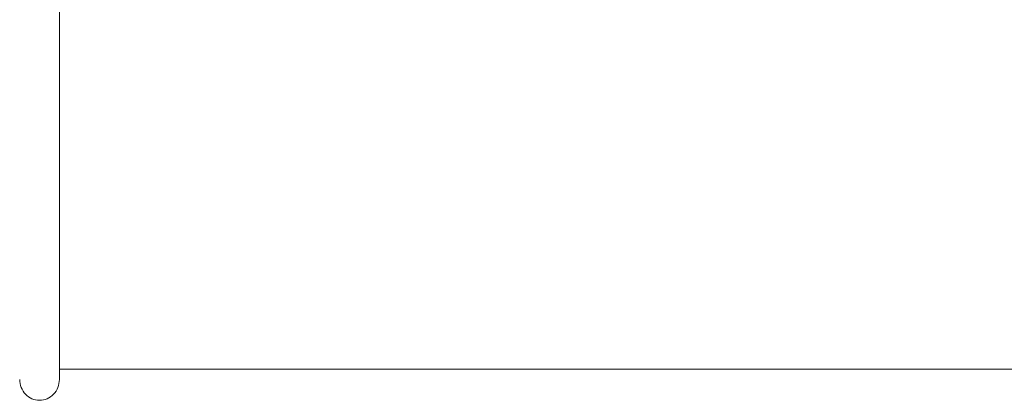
# Model space of a CAD drawing. Header units: millimetres. Extents: x -34570 to 24172, y 36800 to 73669.
# Tile 35 of 91: x 2621 to 2672, y 53264 to 53283. Entities that reach past the tile are written whole.
import ezdxf

# ---------------------------------------------------------------- set-up
doc = ezdxf.new("R2010")
doc.units = ezdxf.units.MM
doc.layers.add('at_Entity', color=253, linetype='Continuous', lineweight=9)

msp = doc.modelspace()

# ---------------------------------------------------------------- linework, layer by layer
at = {"layer": 'at_Entity'}
for p, q in [((2622.8185, 53285.5237), (2622.8185, 53283.22599)), ((2622.8185, 53283.22599), (2622.8185, 53281.5467)), ((2622.8185, 53281.5467), (2622.8185, 53279.90674)), ((2622.8185, 53279.90674), (2622.8185, 53278.26854)), ((2622.8185, 53278.26854), (2622.8185, 53275.46464)), ((2622.8185, 53275.46464), (2622.8185, 53273.0365)), ((2622.8185, 53273.0365), (2622.8185, 53270.7422)), ((2622.8185, 53270.7422), (2622.8185, 53268.563)), ((2622.8185, 53268.563), (2622.8185, 53266.2516)), ((2622.8185, 53266.2516), (2622.8185, 53264.90227)), ((2622.8185, 53265.22108), (3179.70907, 53265.22108)), ((2622.8185, 53265.22108), (3179.70907, 53265.22108)), ((2622.8185, 53265.22108), (3179.70907, 53265.22108)), ((2622.8185, 53265.22108), (3179.70907, 53265.22108)), ((2622.8185, 53265.22108), (3179.70907, 53265.22108)), ((2622.8185, 53265.22108), (3179.70907, 53265.22108)), ((2622.8185, 53265.22108), (3179.70907, 53265.22108)), ((2622.8185, 53265.22108), (3179.70907, 53265.22108)), ((2622.8185, 53265.22108), (3179.70907, 53265.22108)), ((2622.8185, 53265.22108), (3179.70907, 53265.22108)), ((2622.8185, 53264.90227), (2622.8185, 53264.67998))]:
    msp.add_line(p, q, dxfattribs=at)
for start_param, end_param in [(4.71238898, 6.28318531), (0, 1.57079633)]:
    msp.add_ellipse((2621.78722, 53264.68236), major_axis=(0, -1.07744), ratio=0.95715252, start_param=start_param, end_param=end_param, dxfattribs=at)

doc.saveas('drawing.dxf')
